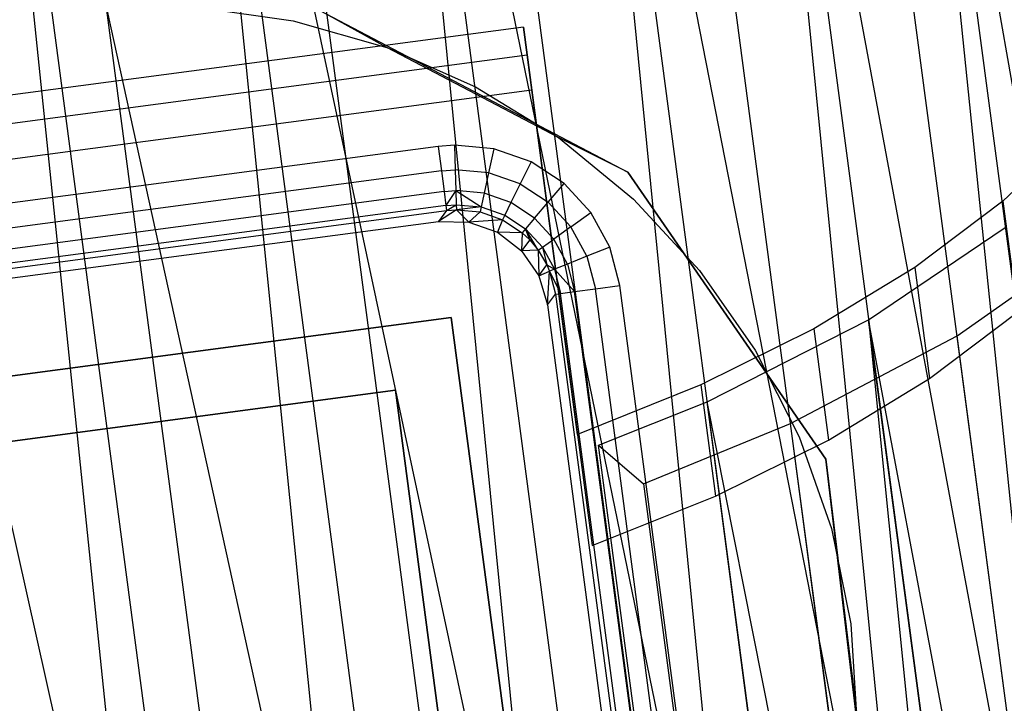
# Model space of a CAD drawing. Extents: x -23.4 to 23.6, y 0.3 to 4.
# Tile 51 of 189: x -19.063 to -18.464, y 3.102 to 3.517. Entities that reach past the tile are written whole.
import ezdxf

# ---------------------------------------------------------------- set-up
doc = ezdxf.new("R2010")
doc.units = 0
doc.header["$MEASUREMENT"] = 0
doc.layers.get('0').update_dxf_attribs({"color": 13, "linetype": 'CONTINUOUS'})

# ---------------------------------------------------------------- blocks, each defined once
blk = doc.blocks.new('FOURTY_V_PM_STL')
at = {"color": 0}
for p, q in [((-18.55293, 1.08014, -3.84648), (-18.9337, 3.95314, -2.17325)), ((-18.55293, 1.08014, -3.84648), (-18.9337, 3.95314, -2.17325)), ((-18.42377, 1.07754, -3.81261), (-18.80454, 3.95053, -2.13938)), ((-18.42377, 1.07754, -3.81261), (-18.80454, 3.95053, -2.13938)), ((-18.68537, 1.07115, -3.86117), (-19.06613, 3.94414, -2.18794)), ((-18.68537, 1.07115, -3.86117), (-19.06613, 3.94414, -2.18794)), ((-18.3016, 1.0634, -3.76054), (-18.68237, 3.93639, -2.08731)), ((-18.3016, 1.0634, -3.76054), (-18.68237, 3.93639, -2.08731)), ((-18.96932, 3.92196, -2.12783), (-18.73887, 2.84377, -2.73832)), ((-18.96932, 3.92196, -2.12783), (-18.73887, 2.84377, -2.73832)), ((-18.96932, 3.92196, -2.12783), (-18.82628, 2.8427, -2.75639)), ((-18.96932, 3.92196, -2.12783), (-18.82628, 2.8427, -2.75639)), ((-18.96932, 3.92196, -2.12783), (-18.86029, 2.8408, -2.76086)), ((-18.96932, 3.92196, -2.12783), (-18.86029, 2.8408, -2.76086)), ((-18.84559, 3.92179, -2.09937), (-18.62221, 2.83599, -2.69843)), ((-18.84559, 3.92179, -2.09937), (-18.62221, 2.83599, -2.69843)), ((-18.84559, 3.92179, -2.09937), (-18.70256, 2.84253, -2.72793)), ((-18.84559, 3.92179, -2.09937), (-18.70256, 2.84253, -2.72793)), ((-18.84559, 3.92179, -2.09937), (-18.73887, 2.84377, -2.73832)), ((-18.84559, 3.92179, -2.09937), (-18.73887, 2.84377, -2.73832)), ((-19.09543, 3.91083, -2.13741), (-18.86029, 2.8408, -2.76086)), ((-19.09543, 3.91083, -2.13741), (-18.86029, 2.8408, -2.76086)), ((-19.09543, 3.91083, -2.13741), (-18.95239, 2.83157, -2.76597)), ((-19.09543, 3.91083, -2.13741), (-18.95239, 2.83157, -2.76597)), ((-19.09543, 3.91083, -2.13741), (-18.98299, 2.82718, -2.7654)), ((-19.09543, 3.91083, -2.13741), (-18.98299, 2.82718, -2.7654)), ((-18.728, 3.91031, -2.0529), (-18.51367, 2.81771, -2.64234)), ((-18.728, 3.91031, -2.0529), (-18.51367, 2.81771, -2.64234)), ((-18.728, 3.91031, -2.0529), (-18.58496, 2.83105, -2.68146)), ((-18.728, 3.91031, -2.0529), (-18.58496, 2.83105, -2.68146)), ((-18.728, 3.91031, -2.0529), (-18.62221, 2.83599, -2.69843)), ((-18.728, 3.91031, -2.0529), (-18.62221, 2.83599, -2.69843)), ((-18.18994, 1.03815, -3.69176), (-18.5707, 3.91114, -2.01854)), ((-18.18994, 1.03815, -3.69176), (-18.5707, 3.91114, -2.01854)), ((-19.22008, 3.88873, -2.12783), (-18.98299, 2.82718, -2.7654)), ((-19.22008, 3.88873, -2.12783), (-18.98299, 2.82718, -2.7654)), ((-18.62012, 3.88788, -1.98984), (-18.41638, 2.78944, -2.57166)), ((-18.62012, 3.88788, -1.98984), (-18.41638, 2.78944, -2.57166)), ((-18.62012, 3.88788, -1.98984), (-18.47708, 2.80862, -2.6184)), ((-18.62012, 3.88788, -1.98984), (-18.47708, 2.80862, -2.6184)), ((-18.62012, 3.88788, -1.98984), (-18.51367, 2.81771, -2.64234)), ((-18.62012, 3.88788, -1.98984), (-18.51367, 2.81771, -2.64234)), ((-18.52523, 3.85517, -1.91209), (-18.33313, 2.752, -2.48842)), ((-18.52523, 3.85517, -1.91209), (-18.33313, 2.752, -2.48842)), ((-18.52523, 3.85517, -1.91209), (-18.38219, 2.77591, -2.54065)), ((-18.52523, 3.85517, -1.91209), (-18.38219, 2.77591, -2.54065)), ((-18.52523, 3.85517, -1.91209), (-18.41638, 2.78944, -2.57166)), ((-18.52523, 3.85517, -1.91209), (-18.41638, 2.78944, -2.57166)), ((-18.95541, 3.525, -0.80709), (-18.8969, 3.51667, -0.80709)), ((-18.95541, 3.525, -0.80709), (-18.8969, 3.51667, -0.80709)), ((-18.95541, 3.525, -0.74803), (-18.8969, 3.51667, -0.74803)), ((-18.95541, 3.525, -0.74803), (-18.8969, 3.51667, -0.74803)), ((-18.84006, 3.50045, -0.80709), (-18.88106, 3.52313, -0.80709)), ((-18.88106, 3.52313, -0.74016), (-18.69334, 3.42462, -0.74016)), ((-18.84006, 3.50045, -0.80709), (-18.88106, 3.52313, -0.80709)), ((-18.88106, 3.52313, -0.74016), (-18.69334, 3.42462, -0.74016)), ((-18.8969, 3.51667, -0.80709), (-18.84006, 3.50045, -0.80709)), ((-18.8969, 3.51667, -0.80709), (-18.84006, 3.50045, -0.80709)), ((-18.8969, 3.51667, -0.80709), (-18.8969, 3.51667, -0.74803)), ((-18.8969, 3.51667, -0.74803), (-18.84006, 3.50045, -0.74803)), ((-18.8969, 3.51667, -0.80709), (-18.8969, 3.51667, -0.74803)), ((-18.8969, 3.51667, -0.74803), (-18.84006, 3.50045, -0.74803)), ((-18.75675, 3.5129, -1.37708), (-19.31876, 3.43841, -1.37708)), ((-18.75675, 3.5129, -1.37708), (-19.31876, 3.43841, -1.37708)), ((-18.75675, 3.5129, -1.37708), (-18.75451, 3.496, -1.38692)), ((-18.72391, 3.26512, -0.94416), (-18.75675, 3.5129, -1.37708)), ((-18.75675, 3.5129, -1.37708), (-18.75451, 3.496, -1.38692)), ((-18.72391, 3.26512, -0.94416), (-18.75675, 3.5129, -1.37708)), ((-18.7356, 3.44569, -0.80709), (-18.84006, 3.50045, -0.80709)), ((-18.7356, 3.44569, -0.80709), (-18.84006, 3.50045, -0.80709)), ((-18.84006, 3.50045, -0.80709), (-18.78596, 3.47664, -0.80709)), ((-18.84006, 3.50045, -0.80709), (-18.78596, 3.47664, -0.80709)), ((-18.84006, 3.50045, -0.80709), (-18.84006, 3.50045, -0.74803)), ((-18.84006, 3.50045, -0.74803), (-18.78596, 3.47664, -0.74803)), ((-18.84006, 3.50045, -0.80709), (-18.84006, 3.50045, -0.74803)), ((-18.84006, 3.50045, -0.74803), (-18.78596, 3.47664, -0.74803)), ((-19.31652, 3.42151, -1.38692), (-18.75451, 3.496, -1.38692)), ((-19.31652, 3.42151, -1.38692), (-18.75451, 3.496, -1.38692)), ((-18.75451, 3.496, -1.38692), (-18.75167, 3.47457, -1.46759)), ((-18.75451, 3.496, -1.38692), (-18.75167, 3.47457, -1.46759)), ((-18.78596, 3.47664, -0.80709), (-18.7356, 3.44569, -0.80709)), ((-18.78596, 3.47664, -0.80709), (-18.7356, 3.44569, -0.80709)), ((-18.78596, 3.47664, -0.80709), (-18.78596, 3.47664, -0.74803)), ((-18.78596, 3.47664, -0.74803), (-18.7356, 3.44569, -0.74803)), ((-18.78596, 3.47664, -0.80709), (-18.78596, 3.47664, -0.74803)), ((-18.78596, 3.47664, -0.74803), (-18.7356, 3.44569, -0.74803)), ((-18.75167, 3.47457, -1.46759), (-19.31368, 3.40009, -1.46759)), ((-18.75167, 3.47457, -1.46759), (-19.31368, 3.40009, -1.46759)), ((-18.75167, 3.47457, -1.46759), (-18.71495, 3.19752, -0.98353)), ((-18.75167, 3.47457, -1.46759), (-18.71495, 3.19752, -0.98353)), ((-18.69334, 3.42462, -0.80709), (-18.7356, 3.44569, -0.80709)), ((-18.69334, 3.42462, -0.80709), (-18.7356, 3.44569, -0.80709)), ((-18.7356, 3.44569, -0.80709), (-18.68993, 3.40816, -0.80709)), ((-18.7356, 3.44569, -0.80709), (-18.68993, 3.40816, -0.80709)), ((-18.7356, 3.44569, -0.80709), (-18.7356, 3.44569, -0.74803)), ((-18.7356, 3.44569, -0.74803), (-18.68993, 3.40816, -0.74803)), ((-18.7356, 3.44569, -0.80709), (-18.7356, 3.44569, -0.74803)), ((-18.7356, 3.44569, -0.74803), (-18.68993, 3.40816, -0.74803)), ((-18.42071, 3.44949, -1.19174), (-18.4652, 3.40703, -1.12896)), ((-18.42071, 3.44949, -1.19174), (-18.4652, 3.40703, -1.12896)), ((-18.80875, 3.44033, -0.80709), (-19.24965, 3.38189, -0.80709)), ((-18.80875, 3.44033, -0.80709), (-19.24965, 3.38189, -0.80709)), ((-18.79886, 3.44114, -0.80709), (-18.80875, 3.44033, -0.80709)), ((-18.79886, 3.44114, -0.80709), (-18.80875, 3.44033, -0.80709)), ((-18.80875, 3.44033, -0.80709), (-18.80678, 3.42547, -0.81005)), ((-18.80875, 3.44033, -0.80709), (-18.80678, 3.42547, -0.81005)), ((-18.77491, 3.43894, -0.80709), (-18.79886, 3.44114, -0.80709)), ((-18.79886, 3.44114, -0.80709), (-18.7984, 3.42616, -0.81005)), ((-18.77491, 3.43894, -0.80709), (-18.79886, 3.44114, -0.80709)), ((-18.79886, 3.44114, -0.80709), (-18.7984, 3.42616, -0.81005)), ((-18.77491, 3.43894, -0.80709), (-18.77809, 3.42431, -0.81004)), ((-18.77491, 3.43894, -0.80709), (-18.77809, 3.42431, -0.81004)), ((-18.75221, 3.43099, -0.80709), (-18.77491, 3.43894, -0.80709)), ((-18.75221, 3.43099, -0.80709), (-18.77491, 3.43894, -0.80709)), ((-18.75221, 3.43099, -0.80709), (-18.75883, 3.41759, -0.81004)), ((-18.75221, 3.43099, -0.80709), (-18.75883, 3.41759, -0.81004)), ((-18.73211, 3.41778, -0.80709), (-18.75221, 3.43099, -0.80709)), ((-18.73211, 3.41778, -0.80709), (-18.75221, 3.43099, -0.80709)), ((-18.80678, 3.42547, -0.81005), (-19.24769, 3.36704, -0.81005)), ((-18.80678, 3.42547, -0.81005), (-19.24769, 3.36704, -0.81005)), ((-18.80678, 3.42547, -0.81005), (-18.7984, 3.42616, -0.81005)), ((-18.80678, 3.42547, -0.81005), (-18.7984, 3.42616, -0.81005)), ((-18.80678, 3.42547, -0.81005), (-18.8051, 3.41285, -0.8185)), ((-18.80678, 3.42547, -0.81005), (-18.8051, 3.41285, -0.8185)), ((-18.7984, 3.42616, -0.81005), (-18.798, 3.41344, -0.81849)), ((-18.77809, 3.42431, -0.81004), (-18.7984, 3.42616, -0.81005)), ((-18.7984, 3.42616, -0.81005), (-18.798, 3.41344, -0.81849)), ((-18.77809, 3.42431, -0.81004), (-18.7984, 3.42616, -0.81005)), ((-18.77809, 3.42431, -0.81004), (-18.78079, 3.41189, -0.81846)), ((-18.77809, 3.42431, -0.81004), (-18.78079, 3.41189, -0.81846)), ((-18.75883, 3.41759, -0.81004), (-18.77809, 3.42431, -0.81004)), ((-18.75883, 3.41759, -0.81004), (-18.77809, 3.42431, -0.81004)), ((-18.57292, 3.25015, -0.80709), (-18.69334, 3.42462, -0.80709)), ((-18.69334, 3.42462, -0.74016), (-18.57292, 3.25015, -0.74016)), ((-18.69334, 3.42462, -0.80709), (-18.69334, 3.42462, -0.74016)), ((-18.69334, 3.42462, -0.80709), (-18.69334, 3.42462, -0.74016)), ((-18.57292, 3.25015, -0.80709), (-18.69334, 3.42462, -0.80709)), ((-18.69334, 3.42462, -0.74016), (-18.57292, 3.25015, -0.74016)), ((-18.75883, 3.41759, -0.81004), (-18.76447, 3.40619, -0.81845)), ((-18.75883, 3.41759, -0.81004), (-18.76447, 3.40619, -0.81845)), ((-18.75883, 3.41759, -0.81004), (-18.74179, 3.40638, -0.81004)), ((-18.75883, 3.41759, -0.81004), (-18.74179, 3.40638, -0.81004)), ((-18.74179, 3.40638, -0.81004), (-18.73211, 3.41778, -0.80709)), ((-18.74179, 3.40638, -0.81004), (-18.73211, 3.41778, -0.80709)), ((-18.71581, 3.40009, -0.80709), (-18.73211, 3.41778, -0.80709)), ((-18.71581, 3.40009, -0.80709), (-18.73211, 3.41778, -0.80709)), ((-18.8051, 3.41285, -0.8185), (-19.24601, 3.35442, -0.8185)), ((-18.8051, 3.41285, -0.8185), (-19.24601, 3.35442, -0.8185)), ((-18.8051, 3.41285, -0.8185), (-18.798, 3.41344, -0.81849)), ((-18.8051, 3.41285, -0.8185), (-18.798, 3.41344, -0.81849)), ((-18.8051, 3.41285, -0.8185), (-18.80398, 3.40437, -0.83115)), ((-18.8051, 3.41285, -0.8185), (-18.80398, 3.40437, -0.83115)), ((-18.798, 3.41344, -0.81849), (-18.80398, 3.40437, -0.83115)), ((-18.798, 3.41344, -0.81849), (-18.80398, 3.40437, -0.83115)), ((-18.78079, 3.41189, -0.81846), (-18.798, 3.41344, -0.81849)), ((-18.798, 3.41344, -0.81849), (-18.79774, 3.40489, -0.83113)), ((-18.798, 3.41344, -0.81849), (-18.79774, 3.40489, -0.83113)), ((-18.798, 3.41344, -0.81849), (-18.78261, 3.40352, -0.83109)), ((-18.798, 3.41344, -0.81849), (-18.78261, 3.40352, -0.83109)), ((-18.78079, 3.41189, -0.81846), (-18.798, 3.41344, -0.81849)), ((-18.78079, 3.41189, -0.81846), (-18.78261, 3.40352, -0.83109)), ((-18.78079, 3.41189, -0.81846), (-18.78261, 3.40352, -0.83109)), ((-18.76447, 3.40619, -0.81845), (-18.78079, 3.41189, -0.81846)), ((-18.76447, 3.40619, -0.81845), (-18.78079, 3.41189, -0.81846)), ((-18.80398, 3.40437, -0.83115), (-19.24489, 3.34594, -0.83115)), ((-18.80398, 3.40437, -0.83115), (-19.24489, 3.34594, -0.83115)), ((-18.80398, 3.40437, -0.83115), (-18.79774, 3.40489, -0.83113)), ((-18.80398, 3.40437, -0.83115), (-18.79774, 3.40489, -0.83113)), ((-18.80398, 3.40437, -0.83115), (-18.80357, 3.4013, -0.84611)), ((-18.80398, 3.40437, -0.83115), (-18.80357, 3.4013, -0.84611)), ((-18.80357, 3.4013, -0.84611), (-18.79774, 3.40489, -0.83113)), ((-18.80357, 3.4013, -0.84611), (-18.79774, 3.40489, -0.83113)), ((-18.79774, 3.40489, -0.83113), (-18.79764, 3.40179, -0.84608)), ((-18.79774, 3.40489, -0.83113), (-18.79764, 3.40179, -0.84608)), ((-18.79774, 3.40489, -0.83113), (-18.78261, 3.40352, -0.83109)), ((-18.79774, 3.40489, -0.83113), (-18.78261, 3.40352, -0.83109)), ((-18.78261, 3.40352, -0.83109), (-18.79764, 3.40179, -0.84608)), ((-18.78261, 3.40352, -0.83109), (-18.79764, 3.40179, -0.84608)), ((-18.78261, 3.40352, -0.83109), (-18.78327, 3.40047, -0.84602)), ((-18.78261, 3.40352, -0.83109), (-18.78327, 3.40047, -0.84602)), ((-18.78261, 3.40352, -0.83109), (-18.76826, 3.39851, -0.83106)), ((-18.78261, 3.40352, -0.83109), (-18.76826, 3.39851, -0.83106)), ((-18.76447, 3.40619, -0.81845), (-18.76826, 3.39851, -0.83106)), ((-18.76447, 3.40619, -0.81845), (-18.76826, 3.39851, -0.83106)), ((-18.75002, 3.39669, -0.81845), (-18.76447, 3.40619, -0.81845)), ((-18.75002, 3.39669, -0.81845), (-18.76447, 3.40619, -0.81845)), ((-18.75002, 3.39669, -0.81845), (-18.74179, 3.40638, -0.81004)), ((-18.75002, 3.39669, -0.81845), (-18.74179, 3.40638, -0.81004)), ((-18.72797, 3.39138, -0.81004), (-18.74179, 3.40638, -0.81004)), ((-18.72797, 3.39138, -0.81004), (-18.74179, 3.40638, -0.81004)), ((-18.68993, 3.40816, -0.80709), (-18.6498, 3.36477, -0.80709)), ((-18.68993, 3.40816, -0.80709), (-18.6498, 3.36477, -0.80709)), ((-18.68993, 3.40816, -0.80709), (-18.68993, 3.40816, -0.74803)), ((-18.68993, 3.40816, -0.74803), (-18.6498, 3.36477, -0.74803)), ((-18.68993, 3.40816, -0.80709), (-18.68993, 3.40816, -0.74803)), ((-18.68993, 3.40816, -0.74803), (-18.6498, 3.36477, -0.74803)), ((-18.4652, 3.40703, -1.12896), (-18.51865, 3.36677, -1.07199)), ((-18.4652, 3.40703, -1.12896), (-18.51865, 3.36677, -1.07199)), ((-18.4652, 3.40703, -1.12896), (-18.45624, 3.33943, -1.16833)), ((-18.4652, 3.40703, -1.12896), (-18.45624, 3.33943, -1.16833)), ((-19.24448, 3.34287, -0.84611), (-18.80357, 3.4013, -0.84611)), ((-19.24448, 3.34287, -0.84611), (-18.80357, 3.4013, -0.84611)), ((-18.79764, 3.40179, -0.84608), (-18.8086, 3.39474, -1.51575)), ((-18.79764, 3.40179, -0.84608), (-18.8086, 3.39474, -1.51575)), ((-18.80357, 3.4013, -0.84611), (-18.8086, 3.39474, -1.51575)), ((-18.80357, 3.4013, -0.84611), (-18.8086, 3.39474, -1.51575)), ((-18.80357, 3.4013, -0.84611), (-18.79764, 3.40179, -0.84608)), ((-18.80357, 3.4013, -0.84611), (-18.79764, 3.40179, -0.84608)), ((-18.79764, 3.40179, -0.84608), (-18.79013, 3.39427, -1.51575)), ((-18.79764, 3.40179, -0.84608), (-18.78327, 3.40047, -0.84602)), ((-18.79764, 3.40179, -0.84608), (-18.79013, 3.39427, -1.51575)), ((-18.79764, 3.40179, -0.84608), (-18.78327, 3.40047, -0.84602)), ((-18.78327, 3.40047, -0.84602), (-18.79013, 3.39427, -1.51575)), ((-18.78327, 3.40047, -0.84602), (-18.79013, 3.39427, -1.51575)), ((-18.78327, 3.40047, -0.84602), (-18.76965, 3.3957, -0.84598)), ((-18.78327, 3.40047, -0.84602), (-18.76965, 3.3957, -0.84598)), ((-18.76826, 3.39851, -0.83106), (-18.76965, 3.3957, -0.84598)), ((-18.76826, 3.39851, -0.83106), (-18.76965, 3.3957, -0.84598)), ((-18.76826, 3.39851, -0.83106), (-18.75556, 3.39017, -0.83105)), ((-18.76826, 3.39851, -0.83106), (-18.75556, 3.39017, -0.83105)), ((-18.72797, 3.39138, -0.81004), (-18.71581, 3.40009, -0.80709)), ((-18.72797, 3.39138, -0.81004), (-18.71581, 3.40009, -0.80709)), ((-18.7043, 3.37897, -0.80709), (-18.71581, 3.40009, -0.80709)), ((-18.7043, 3.37897, -0.80709), (-18.71581, 3.40009, -0.80709)), ((-19.23792, 3.33784, -1.51575), (-18.8086, 3.39474, -1.51575)), ((-19.23792, 3.33784, -1.51575), (-18.8086, 3.39474, -1.51575)), ((-18.8086, 3.39474, -1.51575), (-18.79013, 3.39427, -1.51575)), ((-18.8086, 3.39474, -1.51575), (-18.79013, 3.39427, -1.51575)), ((-18.76965, 3.3957, -0.84598), (-18.79013, 3.39427, -1.51575)), ((-18.76965, 3.3957, -0.84598), (-18.79013, 3.39427, -1.51575)), ((-18.79013, 3.39427, -1.51575), (-18.77271, 3.38812, -1.51575)), ((-18.79013, 3.39427, -1.51575), (-18.77271, 3.38812, -1.51575)), ((-18.76965, 3.3957, -0.84598), (-18.77271, 3.38812, -1.51575)), ((-18.76965, 3.3957, -0.84598), (-18.77271, 3.38812, -1.51575)), ((-18.76965, 3.3957, -0.84598), (-18.75759, 3.38778, -0.84597)), ((-18.76965, 3.3957, -0.84598), (-18.75759, 3.38778, -0.84597)), ((-18.75002, 3.39669, -0.81845), (-18.75556, 3.39017, -0.83105)), ((-18.75002, 3.39669, -0.81845), (-18.75556, 3.39017, -0.83105)), ((-18.75002, 3.39669, -0.81845), (-18.73831, 3.38397, -0.81845)), ((-18.75002, 3.39669, -0.81845), (-18.73831, 3.38397, -0.81845)), ((-18.72797, 3.39138, -0.81004), (-18.73831, 3.38397, -0.81845)), ((-18.72797, 3.39138, -0.81004), (-18.73831, 3.38397, -0.81845)), ((-18.71822, 3.37347, -0.81004), (-18.72797, 3.39138, -0.81004)), ((-18.71822, 3.37347, -0.81004), (-18.72797, 3.39138, -0.81004)), ((-18.54682, 3.33477, -1.02345), (-18.46372, 3.39106, -1.1012)), ((-18.54682, 3.33477, -1.02345), (-18.46372, 3.39106, -1.1012)), ((-18.77271, 3.38812, -1.51575), (-18.75804, 3.37689, -1.51575)), ((-18.75759, 3.38778, -0.84597), (-18.77271, 3.38812, -1.51575)), ((-18.75759, 3.38778, -0.84597), (-18.77271, 3.38812, -1.51575)), ((-18.77271, 3.38812, -1.51575), (-18.75804, 3.37689, -1.51575)), ((-18.75759, 3.38778, -0.84597), (-18.75804, 3.37689, -1.51575)), ((-18.75759, 3.38778, -0.84597), (-18.75804, 3.37689, -1.51575)), ((-18.75556, 3.39017, -0.83105), (-18.75759, 3.38778, -0.84597)), ((-18.75556, 3.39017, -0.83105), (-18.75759, 3.38778, -0.84597)), ((-18.75759, 3.38778, -0.84597), (-18.75301, 3.38345, -0.84598)), ((-18.75759, 3.38778, -0.84597), (-18.75301, 3.38345, -0.84598)), ((-18.74527, 3.37898, -0.83107), (-18.75556, 3.39017, -0.83105)), ((-18.74781, 3.37716, -0.84599), (-18.75556, 3.39017, -0.83105)), ((-18.74527, 3.37898, -0.83107), (-18.75556, 3.39017, -0.83105)), ((-18.74781, 3.37716, -0.84599), (-18.75556, 3.39017, -0.83105)), ((-18.75301, 3.38345, -0.84598), (-18.75556, 3.39017, -0.83105)), ((-18.75301, 3.38345, -0.84598), (-18.75556, 3.39017, -0.83105)), ((-18.49305, 3.32518, -0.99475), (-18.40777, 3.38512, -1.07825)), ((-18.49305, 3.32518, -0.99475), (-18.40777, 3.38512, -1.07825)), ((-18.75301, 3.38345, -0.84598), (-18.75804, 3.37689, -1.51575)), ((-18.75301, 3.38345, -0.84598), (-18.75804, 3.37689, -1.51575)), ((-18.75301, 3.38345, -0.84598), (-18.74781, 3.37716, -0.84599)), ((-18.75301, 3.38345, -0.84598), (-18.74781, 3.37716, -0.84599)), ((-18.74781, 3.37716, -0.84599), (-18.74527, 3.37898, -0.83107)), ((-18.74781, 3.37716, -0.84599), (-18.74527, 3.37898, -0.83107)), ((-18.74527, 3.37898, -0.83107), (-18.73831, 3.38397, -0.81845)), ((-18.74527, 3.37898, -0.83107), (-18.73831, 3.38397, -0.81845)), ((-18.74527, 3.37898, -0.83107), (-18.74254, 3.36823, -0.84602)), ((-18.74527, 3.37898, -0.83107), (-18.73801, 3.36564, -0.8311)), ((-18.74527, 3.37898, -0.83107), (-18.74254, 3.36823, -0.84602)), ((-18.74527, 3.37898, -0.83107), (-18.73801, 3.36564, -0.8311)), ((-18.73005, 3.36878, -0.81847), (-18.73831, 3.38397, -0.81845)), ((-18.73005, 3.36878, -0.81847), (-18.73831, 3.38397, -0.81845)), ((-18.7043, 3.37897, -0.80709), (-18.71822, 3.37347, -0.81004)), ((-18.7043, 3.37897, -0.80709), (-18.71822, 3.37347, -0.81004)), ((-18.69825, 3.35569, -0.80709), (-18.7043, 3.37897, -0.80709)), ((-18.69825, 3.35569, -0.80709), (-18.7043, 3.37897, -0.80709)), ((-18.74781, 3.37716, -0.84599), (-18.75804, 3.37689, -1.51575)), ((-18.74781, 3.37716, -0.84599), (-18.75804, 3.37689, -1.51575)), ((-18.75804, 3.37689, -1.51575), (-18.74756, 3.36167, -1.51575)), ((-18.75804, 3.37689, -1.51575), (-18.74756, 3.36167, -1.51575)), ((-18.74781, 3.37716, -0.84599), (-18.74756, 3.36167, -1.51575)), ((-18.74781, 3.37716, -0.84599), (-18.74756, 3.36167, -1.51575)), ((-18.74781, 3.37716, -0.84599), (-18.74254, 3.36823, -0.84602)), ((-18.74781, 3.37716, -0.84599), (-18.74254, 3.36823, -0.84602)), ((-18.71822, 3.37347, -0.81004), (-18.73005, 3.36878, -0.81847)), ((-18.71822, 3.37347, -0.81004), (-18.73005, 3.36878, -0.81847)), ((-18.71822, 3.37347, -0.81004), (-18.7131, 3.35372, -0.81005)), ((-18.71822, 3.37347, -0.81004), (-18.7131, 3.35372, -0.81005)), ((-18.74756, 3.36167, -1.51575), (-18.74254, 3.36823, -0.84602)), ((-18.74756, 3.36167, -1.51575), (-18.74254, 3.36823, -0.84602)), ((-18.74254, 3.36823, -0.84602), (-18.7409, 3.36449, -0.84604)), ((-18.74254, 3.36823, -0.84602), (-18.7409, 3.36449, -0.84604)), ((-18.74254, 3.36823, -0.84602), (-18.73801, 3.36564, -0.8311)), ((-18.74254, 3.36823, -0.84602), (-18.73801, 3.36564, -0.8311)), ((-18.73005, 3.36878, -0.81847), (-18.73801, 3.36564, -0.8311)), ((-18.73005, 3.36878, -0.81847), (-18.73801, 3.36564, -0.8311)), ((-18.73005, 3.36878, -0.81847), (-18.72572, 3.35205, -0.8185)), ((-18.73005, 3.36878, -0.81847), (-18.72572, 3.35205, -0.8185)), ((-18.74756, 3.36167, -1.51575), (-18.7409, 3.36449, -0.84604)), ((-18.74756, 3.36167, -1.51575), (-18.7409, 3.36449, -0.84604)), ((-18.74756, 3.36167, -1.51575), (-18.7423, 3.34396, -1.51575)), ((-18.74756, 3.36167, -1.51575), (-18.7423, 3.34396, -1.51575)), ((-18.7423, 3.34396, -1.51575), (-18.7409, 3.36449, -0.84604)), ((-18.7423, 3.34396, -1.51575), (-18.7409, 3.36449, -0.84604)), ((-18.73801, 3.36564, -0.8311), (-18.7409, 3.36449, -0.84604)), ((-18.73801, 3.36564, -0.8311), (-18.7409, 3.36449, -0.84604)), ((-18.7409, 3.36449, -0.84604), (-18.73727, 3.35052, -0.84611)), ((-18.7409, 3.36449, -0.84604), (-18.73727, 3.35052, -0.84611)), ((-18.7409, 3.36449, -0.84604), (-18.73421, 3.35093, -0.83115)), ((-18.7409, 3.36449, -0.84604), (-18.73421, 3.35093, -0.83115)), ((-18.73801, 3.36564, -0.8311), (-18.73421, 3.35093, -0.83115)), ((-18.73801, 3.36564, -0.8311), (-18.73421, 3.35093, -0.83115)), ((-18.73801, 3.36564, -0.8311), (-18.72572, 3.35205, -0.8185)), ((-18.73801, 3.36564, -0.8311), (-18.72572, 3.35205, -0.8185)), ((-18.6498, 3.36477, -0.80709), (-18.61595, 3.31632, -0.80709)), ((-18.6498, 3.36477, -0.80709), (-18.61595, 3.31632, -0.80709)), ((-18.6498, 3.36477, -0.80709), (-18.6498, 3.36477, -0.74803)), ((-18.6498, 3.36477, -0.74803), (-18.61595, 3.31632, -0.74803)), ((-18.6498, 3.36477, -0.80709), (-18.6498, 3.36477, -0.74803)), ((-18.6498, 3.36477, -0.74803), (-18.61595, 3.31632, -0.74803)), ((-18.51865, 3.36677, -1.07199), (-18.58023, 3.32932, -1.0217)), ((-18.51865, 3.36677, -1.07199), (-18.58023, 3.32932, -1.0217)), ((-18.51865, 3.36677, -1.07199), (-18.50969, 3.29917, -1.11136)), ((-18.51865, 3.36677, -1.07199), (-18.50969, 3.29917, -1.11136)), ((-18.7131, 3.35372, -0.81005), (-18.69825, 3.35569, -0.80709)), ((-18.7131, 3.35372, -0.81005), (-18.69825, 3.35569, -0.80709)), ((-18.63981, 2.91479, -0.80709), (-18.69825, 3.35569, -0.80709)), ((-18.63981, 2.91479, -0.80709), (-18.69825, 3.35569, -0.80709)), ((-18.7423, 3.34396, -1.51575), (-18.73727, 3.35052, -0.84611)), ((-18.7423, 3.34396, -1.51575), (-18.73727, 3.35052, -0.84611)), ((-18.73727, 3.35052, -0.84611), (-18.73421, 3.35093, -0.83115)), ((-18.73727, 3.35052, -0.84611), (-18.73421, 3.35093, -0.83115)), ((-18.73727, 3.35052, -0.84611), (-18.67884, 2.90961, -0.84611)), ((-18.73727, 3.35052, -0.84611), (-18.67884, 2.90961, -0.84611)), ((-18.73421, 3.35093, -0.83115), (-18.72572, 3.35205, -0.8185)), ((-18.73421, 3.35093, -0.83115), (-18.72572, 3.35205, -0.8185)), ((-18.67577, 2.91002, -0.83115), (-18.73421, 3.35093, -0.83115)), ((-18.67577, 2.91002, -0.83115), (-18.73421, 3.35093, -0.83115)), ((-18.72572, 3.35205, -0.8185), (-18.7131, 3.35372, -0.81005)), ((-18.72572, 3.35205, -0.8185), (-18.7131, 3.35372, -0.81005)), ((-18.66729, 2.91114, -0.8185), (-18.72572, 3.35205, -0.8185)), ((-18.66729, 2.91114, -0.8185), (-18.72572, 3.35205, -0.8185)), ((-18.65467, 2.91282, -0.81005), (-18.7131, 3.35372, -0.81005)), ((-18.65467, 2.91282, -0.81005), (-18.7131, 3.35372, -0.81005)), ((-18.7423, 3.34396, -1.51575), (-18.6854, 2.91464, -1.51575)), ((-18.7423, 3.34396, -1.51575), (-18.6854, 2.91464, -1.51575)), ((-18.50969, 3.29917, -1.11136), (-18.45624, 3.33943, -1.16833)), ((-18.50969, 3.29917, -1.11136), (-18.45624, 3.33943, -1.16833)), ((-19.23016, 3.2793, -1.51575), (-18.80084, 3.3362, -1.51575)), ((-18.80084, 3.3362, -0.80709), (-19.23016, 3.2793, -0.80709)), ((-19.23016, 3.2793, -1.51575), (-18.80084, 3.3362, -1.51575)), ((-18.80084, 3.3362, -0.80709), (-19.23016, 3.2793, -0.80709)), ((-18.80084, 3.3362, -1.51575), (-18.80084, 3.3362, -0.80709)), ((-18.80084, 3.3362, -1.51575), (-18.80084, 3.3362, -0.80709)), ((-18.80084, 3.3362, -1.51575), (-18.74394, 2.90688, -1.51575)), ((-18.74394, 2.90688, -0.80709), (-18.80084, 3.3362, -0.80709)), ((-18.80084, 3.3362, -1.51575), (-18.74394, 2.90688, -1.51575)), ((-18.74394, 2.90688, -0.80709), (-18.80084, 3.3362, -0.80709)), ((-18.64513, 3.28501, -0.96038), (-18.54682, 3.33477, -1.02345)), ((-18.64513, 3.28501, -0.96038), (-18.54682, 3.33477, -1.02345)), ((-18.54682, 3.33477, -1.02345), (-18.43673, 2.2372, -1.62807)), ((-18.35016, 2.28984, -1.69875), (-18.54682, 3.33477, -1.02345)), ((-18.35016, 2.28984, -1.69875), (-18.54682, 3.33477, -1.02345)), ((-18.40378, 2.25551, -1.65201), (-18.54682, 3.33477, -1.02345)), ((-18.40378, 2.25551, -1.65201), (-18.54682, 3.33477, -1.02345)), ((-18.54682, 3.33477, -1.02345), (-18.43673, 2.2372, -1.62807)), ((-18.58023, 3.32932, -1.0217), (-18.64901, 3.29526, -0.97887)), ((-18.58023, 3.32932, -1.0217), (-18.64901, 3.29526, -0.97887)), ((-18.59427, 3.27171, -0.92598), (-18.49305, 3.32518, -0.99475)), ((-18.59427, 3.27171, -0.92598), (-18.49305, 3.32518, -0.99475)), ((-18.58023, 3.32932, -1.0217), (-18.57128, 3.26172, -1.06107)), ((-18.58023, 3.32932, -1.0217), (-18.57128, 3.26172, -1.06107)), ((-18.11228, 0.45219, -2.66798), (-18.49305, 3.32518, -0.99475)), ((-18.11228, 0.45219, -2.66798), (-18.49305, 3.32518, -0.99475)), ((-18.61595, 3.31632, -0.80709), (-18.58901, 3.26371, -0.80709)), ((-18.61595, 3.31632, -0.80709), (-18.58901, 3.26371, -0.80709)), ((-18.61595, 3.31632, -0.80709), (-18.61595, 3.31632, -0.74803)), ((-18.61595, 3.31632, -0.74803), (-18.58901, 3.26371, -0.74803)), ((-18.61595, 3.31632, -0.80709), (-18.61595, 3.31632, -0.74803)), ((-18.61595, 3.31632, -0.74803), (-18.58901, 3.26371, -0.74803)), ((-18.64901, 3.29526, -0.97887), (-18.72391, 3.26512, -0.94416)), ((-18.64901, 3.29526, -0.97887), (-18.72391, 3.26512, -0.94416)), ((-18.64901, 3.29526, -0.97887), (-18.64005, 3.22766, -1.01824)), ((-18.64901, 3.29526, -0.97887), (-18.64005, 3.22766, -1.01824)), ((-18.57128, 3.26172, -1.06107), (-18.50969, 3.29917, -1.11136)), ((-18.57128, 3.26172, -1.06107), (-18.50969, 3.29917, -1.11136)), ((-19.18596, 3.24544, -0.80709), (-18.8347, 3.292, -0.80709)), ((-18.8347, 3.292, -0.74803), (-19.18596, 3.24544, -0.74803)), ((-19.18596, 3.24544, -0.80709), (-18.8347, 3.292, -0.80709)), ((-18.8347, 3.292, -0.74803), (-19.18596, 3.24544, -0.74803)), ((-18.8347, 3.292, -0.80709), (-18.78814, 2.94074, -0.80709)), ((-18.78814, 2.94074, -0.74803), (-18.8347, 3.292, -0.74803)), ((-18.8347, 3.292, -0.74803), (-18.8347, 3.292, -0.80709)), ((-18.8347, 3.292, -0.74803), (-18.8347, 3.292, -0.80709)), ((-18.8347, 3.292, -0.80709), (-18.78814, 2.94074, -0.80709)), ((-18.78814, 2.94074, -0.74803), (-18.8347, 3.292, -0.74803)), ((-18.71113, 3.25859, -0.93004), (-18.64513, 3.28501, -0.96038)), ((-18.71113, 3.25859, -0.93004), (-18.64513, 3.28501, -0.96038)), ((-18.50209, 2.20575, -1.58894), (-18.64513, 3.28501, -0.96038)), ((-18.43673, 2.2372, -1.62807), (-18.64513, 3.28501, -0.96038)), ((-18.43673, 2.2372, -1.62807), (-18.64513, 3.28501, -0.96038)), ((-18.50209, 2.20575, -1.58894), (-18.64513, 3.28501, -0.96038)), ((-18.68385, 3.23498, -0.88329), (-18.59427, 3.27171, -0.92598)), ((-18.68385, 3.23498, -0.88329), (-18.59427, 3.27171, -0.92598)), ((-18.21351, 0.39872, -2.59921), (-18.59427, 3.27171, -0.92598)), ((-18.21351, 0.39872, -2.59921), (-18.59427, 3.27171, -0.92598)), ((-18.72391, 3.26512, -0.94416), (-18.71495, 3.19752, -0.98353)), ((-18.72391, 3.26512, -0.94416), (-18.71495, 3.19752, -0.98353)), ((-18.64005, 3.22766, -1.01824), (-18.57128, 3.26172, -1.06107)), ((-18.64005, 3.22766, -1.01824), (-18.57128, 3.26172, -1.06107)), ((-18.58901, 3.26371, -0.80709), (-18.56948, 3.20792, -0.80709)), ((-18.58901, 3.26371, -0.80709), (-18.56948, 3.20792, -0.80709)), ((-18.58901, 3.26371, -0.80709), (-18.58901, 3.26371, -0.74803)), ((-18.58901, 3.26371, -0.74803), (-18.56948, 3.20792, -0.74803)), ((-18.58901, 3.26371, -0.80709), (-18.58901, 3.26371, -0.74803)), ((-18.58901, 3.26371, -0.74803), (-18.56948, 3.20792, -0.74803)), ((-18.63497, 2.68399, -1.26468), (-18.71113, 3.25859, -0.93004)), ((-18.71113, 3.25859, -0.93004), (-18.68385, 3.23498, -0.88329)), ((-18.71113, 3.25859, -0.93004), (-18.68385, 3.23498, -0.88329)), ((-18.63497, 2.68399, -1.26468), (-18.71113, 3.25859, -0.93004)), ((-18.55399, 3.091, -0.80709), (-18.57292, 3.25015, -0.80709)), ((-18.57292, 3.25015, -0.74016), (-18.54737, 3.0397, -0.74016)), ((-18.57292, 3.25015, -0.80709), (-18.57292, 3.25015, -0.74016)), ((-18.57292, 3.25015, -0.80709), (-18.57292, 3.25015, -0.74016)), ((-18.55399, 3.091, -0.80709), (-18.57292, 3.25015, -0.80709)), ((-18.57292, 3.25015, -0.74016), (-18.54737, 3.0397, -0.74016)), ((-18.68385, 3.23498, -0.88329), (-18.60769, 2.66038, -1.21793)), ((-18.68385, 3.23498, -0.88329), (-18.60769, 2.66038, -1.21793)), ((-18.71495, 3.19752, -0.98353), (-18.64005, 3.22766, -1.01824)), ((-18.71495, 3.19752, -0.98353), (-18.64005, 3.22766, -1.01824)), ((-18.56948, 3.20792, -0.80709), (-18.55773, 3.14999, -0.80709)), ((-18.56948, 3.20792, -0.74803), (-18.55773, 3.14999, -0.74803)), ((-18.56948, 3.20792, -0.80709), (-18.55773, 3.14999, -0.80709)), ((-18.56948, 3.20792, -0.80709), (-18.56948, 3.20792, -0.74803)), ((-18.56948, 3.20792, -0.80709), (-18.56948, 3.20792, -0.74803)), ((-18.56948, 3.20792, -0.74803), (-18.55773, 3.14999, -0.74803)), ((-18.55773, 3.14999, -0.80709), (-18.55399, 3.091, -0.80709)), ((-18.55773, 3.14999, -0.80709), (-18.55773, 3.14999, -0.74803)), ((-18.55773, 3.14999, -0.80709), (-18.55399, 3.091, -0.80709)), ((-18.55773, 3.14999, -0.80709), (-18.55773, 3.14999, -0.74803)), ((-18.55773, 3.14999, -0.74803), (-18.55399, 3.091, -0.74803)), ((-18.55773, 3.14999, -0.74803), (-18.55399, 3.091, -0.74803))]:
    blk.add_line(p, q, dxfattribs=at)

msp = doc.modelspace()

# ---------------------------------------------------------------- block references
at = {"color": 0}
msp.add_blockref('FOURTY_V_PM_STL', (0, 0), dxfattribs=at)

doc.saveas('drawing.dxf')
